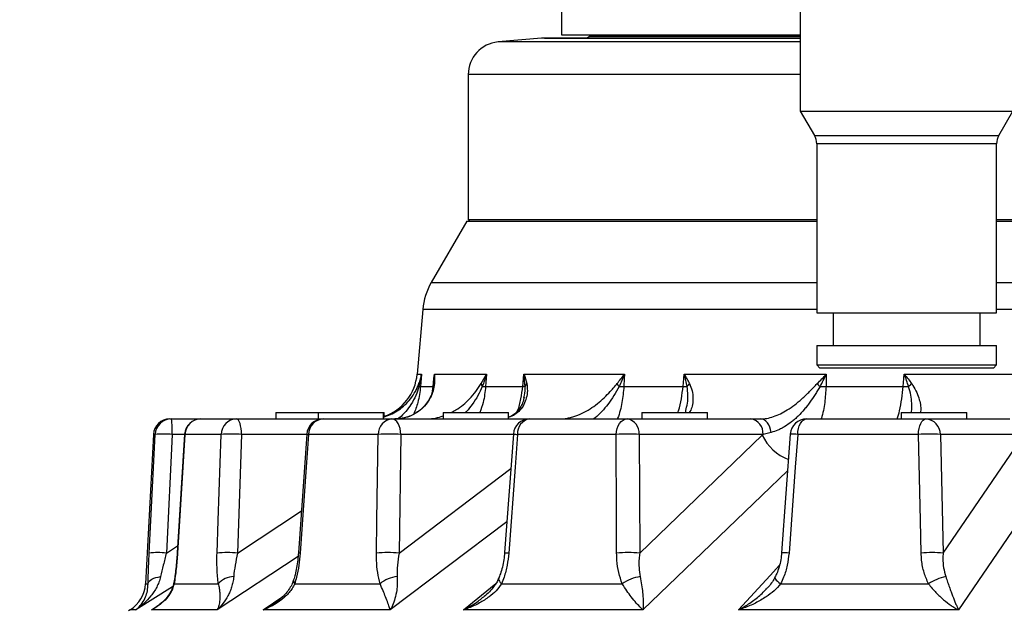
# Model space of a CAD drawing. Extents: x 0 to 8410, y 0 to 5940.
# Tile 9 of 158: x 652 to 952, y 1669 to 1850. Entities that reach past the tile are written whole.
import ezdxf

# ---------------------------------------------------------------- set-up
doc = ezdxf.new("R2010")
doc.units = 0
doc.header["$LTSCALE"] = 10
doc.layers.get('0').update_dxf_attribs({"linetype": 'CONTINUOUS'})
doc.styles.add('SLDTEXTSTYLE0', font='TXT', dxfattribs={"width": 0.605})
doc.dimstyles.new('SLDDIMSTYLE1', dxfattribs={"dimtxt": 50, "dimasz": 50, "dimexe": 0, "dimexo": 0.0625, "dimgap": 12.5, "dimtad": 1, "dimdec": 1, "dimrnd": 1e-09, "dimzin": 12, "dimtxsty": 'SLDTEXTSTYLE0', "dimsah": 1, "dimcen": 0.09, "dimazin": 3, "dimtfac": 1, "dimtofl": 0, "dimtmove": 0, "dimatfit": 3, "dimtolj": 1, "dimtzin": 12})

# ---------------------------------------------------------------- blocks, each defined once
blk = doc.blocks.new('_D_20')
at = {"color": 7, "linetype": 'CONTINUOUS'}
for p, q in [((286.65, 2500.02), (286.65, 1272.39)), ((1938.65, 2492.02), (1938.65, 1272.39)), ((1938.65, 1287.39), (286.65, 1287.39))]:
    blk.add_line(p, q, dxfattribs=at)
for points in [[(286.65, 1287.39), (336.65, 1279.89), (336.65, 1294.89)], [(1938.65, 1287.39), (1888.65, 1294.89), (1888.65, 1279.89)]]:
    blk.add_solid(points, dxfattribs=at)
at = {"color": 7, "linetype": 'CONTINUOUS', "insert": (1036.26, 1351.84), "char_height": 50, "attachment_point": 1, "style": 'SLDTEXTSTYLE0'}
blk.add_mtext('1652', dxfattribs=at)

msp = doc.modelspace()

# ---------------------------------------------------------------- linework, layer by layer
at = {"color": 7, "linetype": 'CONTINUOUS'}
for p, q in [((890.148019, 1966.861476), (890.148019, 1822.18199)), ((817.14802, 1854.940315), (817.14802, 1845.521738)), ((817.14802, 1845.521738), (890.148019, 1845.521738)), ((826.148024, 1845.521738), (825.733801, 1845.107515)), ((811.073174, 1844.483693), (797.776451, 1843.32036)), ((811.944743, 1844.521751), (890.148019, 1844.521751)), ((788.648029, 1833.358427), (788.648029, 1789.02175)), ((890.148019, 1822.18199), (894.478148, 1814.681997)), ((890.148019, 1822.18199), (955.148017, 1822.18199)), ((950.817888, 1814.681997), (955.148017, 1822.18199)), ((895.148014, 1812.181999), (895.148014, 1760.521744)), ((950.148021, 1760.521744), (950.148021, 1812.181999)), ((788.183918, 1788.521727), (777.36496, 1769.782757)), ((788.183918, 1788.521727), (895.148014, 1788.521727)), ((788.648029, 1789.02175), (789.148023, 1788.521727)), ((788.648029, 1789.02175), (895.148014, 1789.02175)), ((950.148021, 1789.02175), (1456.648012, 1789.02175)), ((950.148021, 1788.521727), (1457.112124, 1788.521727)), ((774.761578, 1761.525874), (773.028304, 1741.714408)), ((895.148014, 1760.521744), (950.148021, 1760.521744)), ((900.148024, 1760.521744), (900.148024, 1750.521739)), ((945.148026, 1750.521739), (945.148026, 1760.521744)), ((895.148014, 1750.521739), (895.148014, 1744.521742)), ((895.148014, 1750.521739), (950.148021, 1750.521739)), ((950.148021, 1744.521742), (950.148021, 1750.521739)), ((895.148014, 1744.521742), (896.148016, 1743.52174)), ((895.148014, 1744.521742), (950.148021, 1744.521742)), ((949.148019, 1743.52174), (896.148016, 1743.52174)), ((949.148019, 1743.52174), (950.148021, 1744.521742)), ((697.392841, 1728.021731), (697.914174, 1728.021731)), ((697.914174, 1728.021731), (706.938376, 1728.021731)), ((706.938376, 1728.021731), (717.83488, 1728.021731)), ((717.83488, 1728.021731), (744.292518, 1728.021731)), ((729.798039, 1730.021735), (729.798039, 1728.021731)), ((729.798039, 1730.021735), (742.910584, 1730.021735)), ((742.776086, 1730.021735), (742.776086, 1728.021731)), ((742.776086, 1730.021735), (762.761315, 1730.021735)), ((744.292518, 1728.021731), (765.342911, 1728.021731)), ((762.761315, 1730.021735), (762.776097, 1730.021735)), ((762.761315, 1730.021735), (762.910565, 1730.021735)), ((762.776097, 1728.021731), (762.776097, 1730.021735)), ((762.910565, 1728.819002), (762.910565, 1730.021735)), ((765.342911, 1728.021731), (807.430943, 1728.021731)), ((780.960312, 1730.021735), (780.960312, 1728.021731)), ((780.960312, 1730.021735), (800.960323, 1730.021735)), ((800.960323, 1728.021731), (800.960323, 1730.021735)), ((807.430943, 1728.021731), (837.200721, 1728.021731)), ((837.200721, 1728.021731), (875.033995, 1728.021731)), ((841.748496, 1730.021735), (841.748496, 1728.021731)), ((841.748496, 1730.021735), (861.748507, 1730.021735)), ((861.748507, 1728.021731), (861.748507, 1730.021735)), ((875.033995, 1728.021731), (877.972593, 1728.021731)), ((892.050912, 1728.021731), (928.511282, 1728.021731)), ((920.998042, 1730.021735), (920.998042, 1728.021731)), ((920.998042, 1730.021735), (940.998038, 1730.021735)), ((928.511282, 1728.021731), (954.180335, 1728.021731)), ((940.998038, 1728.021731), (940.998038, 1730.021735)), ((692.399701, 1723.283415), (690.005382, 1677.597021)), ((701.959183, 1723.332067), (699.697306, 1687.063058)), ((739.315619, 1723.373343), (736.752024, 1687.104453)), ((802.453359, 1723.390733), (799.763133, 1687.121992)), ((887.070378, 1723.383059), (884.436821, 1687.114556)), ((685.289582, 1669.622039), (684.836736, 1669.341196))]:
    msp.add_line(p, q, dxfattribs=at)
at = {"color": 8, "linetype": 'CONTINUOUS'}
for p, q in [((825.733801, 1845.107515), (890.148019, 1845.107515)), ((890.148019, 1843.32036), (797.776451, 1843.32036)), ((890.148019, 1844.483693), (811.073174, 1844.483693)), ((890.148019, 1833.358427), (788.648029, 1833.358427)), ((894.478148, 1814.681997), (950.817888, 1814.681997)), ((950.148021, 1812.181999), (895.148014, 1812.181999)), ((777.36496, 1769.782757), (895.148014, 1769.782757)), ((950.148021, 1769.782757), (1467.931082, 1769.782757)), ((895.148014, 1761.525874), (774.761578, 1761.525874)), ((1470.534464, 1761.525874), (950.148021, 1761.525874)), ((773.028304, 1741.714408), (774.379035, 1741.714408)), ((778.29956, 1741.714408), (794.192454, 1741.714408)), ((805.686852, 1741.714408), (836.389621, 1741.714408)), ((854.674538, 1741.714408), (898.094779, 1741.714408)), ((921.924164, 1741.714408), (975.102892, 1741.714408)), ((774.069806, 1737.985347), (777.947327, 1737.985347)), ((777.718892, 1736.517747), (777.947327, 1737.985347)), ((793.9473, 1737.985347), (805.315634, 1737.985347)), ((836.225202, 1737.985347), (854.309639, 1737.985347)), ((898.022359, 1737.985347), (921.590438, 1737.985347)), ((692.927142, 1723.283415), (692.399701, 1723.283415)), ((698.17548, 1723.283415), (696.375688, 1687.015195)), ((701.956143, 1723.283415), (698.17548, 1723.283415)), ((713.081738, 1723.283415), (702.057322, 1723.283415)), ((719.377836, 1723.283415), (718.156388, 1687.015195)), ((739.309271, 1723.283415), (719.377836, 1723.283415)), ((761.147609, 1723.283415), (739.850035, 1723.283415)), ((768.062373, 1723.283415), (767.502537, 1687.015195)), ((802.445402, 1723.283415), (768.062373, 1723.283415)), ((833.849122, 1723.283415), (803.729823, 1723.283415)), ((840.911349, 1723.283415), (841.051271, 1687.015195)), ((878.744622, 1723.283415), (840.911349, 1723.283415)), ((841.051271, 1687.015195), (878.537779, 1723.079999)), ((881.227707, 1723.908966), (878.744622, 1723.283415)), ((926.231822, 1723.283415), (889.343341, 1723.283415)), ((932.960203, 1723.283415), (933.790331, 1687.015195)), ((958.629256, 1723.283415), (932.960203, 1723.283415)), ((933.790331, 1687.015195), (958.493044, 1723.079999)), ((767.502537, 1687.015195), (801.67081, 1712.840487)), ((718.156388, 1687.015195), (737.654498, 1699.872305)), ((800.465038, 1696.58487), (764.793148, 1669.622039)), ((696.375688, 1687.015195), (699.828317, 1689.164166)), ((736.63189, 1685.924609), (711.909195, 1669.622039)), ((698.295137, 1676.642125), (687.016388, 1669.622039)), ((690.005382, 1677.597021), (690.7927, 1677.597021)), ((698.755493, 1677.597021), (712.260117, 1677.597021)), ((735.605856, 1677.597021), (761.694809, 1677.597021)), ((787.155559, 1669.622039), (797.091206, 1677.681674)), ((798.832526, 1677.597021), (835.727861, 1677.597021)), ((884.126654, 1677.597021), (929.314052, 1677.597021)), ((725.966772, 1669.622039), (731.96884, 1673.733701)), ((691.811194, 1669.622039), (693.42657, 1670.639743)), ((687.016388, 1669.622039), (685.289582, 1669.622039)), ((711.909195, 1669.622039), (691.811194, 1669.622039)), ((764.793148, 1669.622039), (725.966772, 1669.622039)), ((842.064341, 1669.622039), (787.155559, 1669.622039)), ((938.456839, 1669.622039), (871.207585, 1669.622039))]:
    msp.add_line(p, q, dxfattribs=at)
at = {"color": 8, "linetype": 'CONTINUOUS', "flags": 128}
for points in [[(774.379035, 1741.714408), (774.26528, 1740.342711), (774.069806, 1737.985347)], [(777.947327, 1737.985347), (778.16998, 1740.342711), (778.29956, 1741.714408)], [(794.192454, 1741.714408), (794.102272, 1740.342711), (793.9473, 1737.985347)], [(805.315634, 1737.985347), (805.550297, 1740.342711), (805.686852, 1741.714408)], [(836.389621, 1741.714408), (836.329123, 1740.342711), (836.225202, 1737.985347)], [(854.309639, 1737.985347), (854.540309, 1740.342711), (854.674538, 1741.714408)], [(898.094779, 1741.714408), (898.068135, 1740.342711), (898.022359, 1737.985347)], [(921.590438, 1737.985347), (921.801394, 1740.342711), (921.924164, 1741.714408)], [(777.947327, 1737.985347), (777.990272, 1737.972115), (778.025588, 1737.959554), (778.053244, 1737.947677), (778.073242, 1737.936516), (778.08555, 1737.926071), (778.090199, 1737.91634), (778.090169, 1737.914209)], [(719.377836, 1723.283415), (719.334861, 1724.220757), (719.238033, 1725.115036), (719.09078, 1725.934123), (718.898436, 1726.648604), (718.667885, 1727.232819), (718.407413, 1727.665787), (718.126377, 1727.931936), (717.83488, 1728.021731)], [(768.062373, 1723.283415), (767.986646, 1724.220757), (767.815968, 1725.115036), (767.556449, 1725.934123), (767.217448, 1726.648604), (766.811093, 1727.232819), (766.352018, 1727.665787), (765.856703, 1727.931936), (765.342911, 1728.021731)], [(833.849122, 1723.283415), (833.942463, 1724.220757), (834.152808, 1725.115036), (834.472647, 1725.934123), (834.890475, 1726.648604), (835.391273, 1727.232819), (835.957041, 1727.665787), (836.567511, 1727.931936), (837.200721, 1728.021731)], [(881.227707, 1723.908966), (881.076878, 1724.747692), (880.83226, 1725.53425), (880.501231, 1726.244901), (880.093788, 1726.858159), (879.622241, 1727.35547), (879.100864, 1727.721845), (878.545379, 1727.946197), (877.972593, 1728.021731)], [(889.343341, 1723.283415), (889.418741, 1724.220757), (889.588674, 1725.115036), (889.84706, 1725.934123), (890.184587, 1726.648604), (890.589153, 1727.232819), (891.046231, 1727.665787), (891.539385, 1727.931936), (892.050912, 1728.021731)], [(926.231822, 1723.283415), (926.295286, 1724.220757), (926.438352, 1725.115036), (926.655879, 1725.934123), (926.940044, 1726.648604), (927.28064, 1727.232819), (927.665447, 1727.665787), (928.080624, 1727.931936), (928.511282, 1728.021731)], [(691.128483, 1687.015195), (691.622188, 1696.987544), (692.927142, 1723.283415)], [(702.057322, 1723.283415), (701.43502, 1713.311155), (699.797144, 1687.015195)], [(701.948067, 1723.332767), (701.948484, 1723.329444), (702.057322, 1723.283415)], [(711.867174, 1687.015195), (712.200334, 1696.987544), (713.081738, 1723.283415)], [(739.850035, 1723.283415), (739.143273, 1713.311155), (737.282386, 1687.015195)], [(760.599902, 1687.015195), (760.749777, 1696.987544), (761.147609, 1723.283415)], [(803.729823, 1723.283415), (802.986731, 1713.311155), (801.029673, 1687.015195)], [(834.005585, 1687.015195), (833.962014, 1696.987544), (833.849122, 1723.283415)], [(889.343341, 1723.283415), (888.6146, 1713.311155), (886.69472, 1687.015195)], [(927.081799, 1687.015195), (926.847716, 1696.987544), (926.231822, 1723.283415)], [(969.606718, 1715.105017), (962.387671, 1704.564084), (938.456839, 1669.622039)], [(886.253884, 1712.138553), (878.381436, 1704.564084), (842.064341, 1669.622039)], [(699.692478, 1687.063356), (699.692687, 1687.060882), (699.797144, 1687.015195)], [(871.207585, 1669.622039), (880.923768, 1680.163001), (883.771455, 1683.252384)], [(690.7927, 1677.597021), (690.915426, 1677.982693), (691.158017, 1678.35242), (691.514512, 1678.697069), (691.976091, 1679.008131), (692.531367, 1679.277946), (693.166693, 1679.499869), (693.866362, 1679.668431), (694.613119, 1679.779445)], [(882.424732, 1679.605772), (882.392158, 1679.499869), (882.424747, 1679.277946), (882.567158, 1679.008131), (882.815918, 1678.697069), (883.164858, 1678.35242), (883.605396, 1677.982693), (884.126654, 1677.597021)], [(698.715916, 1678.15869), (698.699912, 1677.982693), (698.755493, 1677.597021)], [(797.962984, 1679.279049), (797.962507, 1679.277946), (797.912856, 1679.008131), (797.978004, 1678.697069), (798.156401, 1678.35242), (798.443576, 1677.982693), (798.832526, 1677.597021)]]:
    msp.add_lwpolyline(points, dxfattribs=at)
at = {"color": 7, "linetype": 'CONTINUOUS'}
for centre, radius, start, end in [((824.319594, 1846.521738), 2, 270, 315), ((798.648021, 1833.358426), 10, 95, 180), ((811.944735, 1834.521738), 10, 90, 95), ((890.148021, 1812.181992), 5, 0, 30), ((955.148021, 1812.181992), 5, 150, 180), ((794.685476, 1759.782764), 20, 150, 175), ((758.085382, 1743.021738), 15, 288.76453004, 355), ((697.392844, 1723.021738), 5, 90, 177), ((706.938377, 1723.021738), 5, 90, 176.43482493), ((744.292512, 1723.021738), 5, 90, 175.96041772), ((807.43095, 1723.021738), 5, 90, 175.76070639), ((892.05091, 1723.021738), 5, 90, 175.84890345), ((680.019078, 1678.120373), 10, 301.80643182, 357)]:
    msp.add_arc(centre, radius, start, end, dxfattribs=at)
at = {"color": 8, "linetype": 'CONTINUOUS'}
for centre, radius, start, end in [((775.620826, 1738.464561), 2.077945, 170.13616832, 195.79204489), ((773.572303, 1739.362413), 1.464179, 271.91812727, 289.86365872), ((780.227333, 1737.805977), 2.153878, 151.89852577, 172.17581506), ((795.494482, 1739.37062), 2.937775, 190.79222166, 210.06032169), ((792.425699, 1749.753416), 11.866032, 272.54134534, 277.36741698), ((800.809087, 1698.681235), 39.561626, 82.44086399, 83.45912096), ((808.75538, 1736.928811), 2.908582, 139.42888979, 160.51381611), ((839.029786, 1741.42239), 5.54301, 207.99504688, 219.46715391), ((833.589842, 1770.376396), 32.498079, 272.04698628, 274.65138196), ((861.329665, 1828.493844), 90.780333, 265.56489994, 266.33614635), ((859.309701, 1735.49593), 4.480188, 132.09225381, 147.56182735), ((905.403882, 1747.220276), 13.121165, 219.80433951, 225.26713328), ((894.341175, 1797.098631), 59.227792, 271.76865236, 273.56340025), ((927.445553, 1834.464965), 96.657121, 266.5271166, 267.51069962), ((928.555039, 1733.281955), 7.03477, 128.06479086, 138.97975208), ((697.917002, 1723.025195), 4.996536, 90.0324297, 177.03765321), ((675.763641, 1724.423819), 22.440834, 357.08707384, 9.22598119), ((706.991146, 1723.084167), 4.937845, 90.61232013, 177.68742351), ((717.949426, 1723.153661), 4.869417, 91.34791675, 178.47307934), ((744.564818, 1723.314713), 4.714887, 93.31086096, 180.38034393), ((765.74973, 1723.435116), 4.604621, 95.06869297, 181.88798059), ((808.137574, 1723.655139), 4.423399, 99.19229771, 184.82058112), ((836.50033, 1723.651172), 4.426323, 355.23413773, 80.89563851), ((874.333627, 1723.65119), 4.426301, 355.23387602, 80.89590021), ((928.242383, 1723.311497), 4.717903, 359.65896023, 86.73262993), ((695.551311, 1696.167221), 27.242875, 84.47241547, 95.52758453), ((716.229787, 1680.668132), 42.7314, 85.77515633, 94.22484367), ((739.843137, 1724.927893), 1.644493, 250.89598628, 270.24033063), ((764.604991, 1670.195358), 53.200519, 86.2738499, 93.7261501), ((806.742104, 1766.846852), 43.667458, 264.35216743, 266.04446423), ((837.380236, 1667.554229), 55.840943, 86.37447088, 93.62552912), ((891.626576, 1729.09047), 14.40286, 204.66493387, 249.21773735), ((887.221406, 1700.964627), 22.419431, 84.56898834, 90.4021985), ((929.596012, 1673.453733), 49.943117, 86.13760629, 93.86239371), ((693.752085, 1659.639581), 27.501046, 84.5256512, 95.4743488), ((715.011781, 1644.127045), 43.003278, 85.80651356, 94.19348644), ((737.269385, 1688.579416), 1.564275, 250.50602078, 270.47618694), ((764.051219, 1633.684493), 53.442262, 86.29724429, 93.70275571), ((803.837666, 1727.910405), 40.991499, 264.29009358, 266.07205673), ((837.528428, 1631.1098), 56.01628, 86.39431015, 93.60568985), ((884.578009, 1664.659795), 22.455387, 84.59110048, 90.36731956), ((930.436065, 1637.093835), 50.033922, 86.15601689, 93.84398311), ((717.101587, 1673.322658), 6.458328, 91.25194632, 138.55985405), ((767.748886, 1670.435661), 9.377468, 94.85781709, 130.21053926), ((842.931552, 1667.495028), 12.407394, 98.07363673, 125.49251932), ((937.822905, 1664.474646), 15.639607, 101.87682337, 122.96031259), ((736.580748, 1678.494478), 1.325083, 167.09261726, 222.63178595)]:
    msp.add_arc(centre, radius, start, end, dxfattribs=at)
for points, knots in [([(773.573605, 1738.820534), (773.75367, 1739.297529), (773.910233, 1739.77705), (774.178336, 1740.741531), (774.290044, 1741.227451), (774.379032, 1741.714402)], [0, 0, 0, 0, 0.5, 0.5, 1, 1, 1, 1]), ([(773.621305, 1737.899059), (773.788851, 1738.529497), (773.93529, 1739.162638), (774.187561, 1740.434385), (774.293522, 1741.074), (774.379032, 1741.714402)], [0, 0, 0, 0, 0.5, 0.5, 1, 1, 1, 1]), ([(778.124293, 1738.712897), (778.214102, 1739.701564), (778.304661, 1740.698493), (778.299602, 1741.706058), (778.29956, 1741.714408)], [0, 0, 0, 0, 0.9917128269, 1, 1, 1, 1]), ([(778.29956, 1741.714408), (778.300118, 1741.708869), (778.398231, 1740.734616), (778.362697, 1739.774844), (778.327366, 1738.820528)], [0, 0, 0, 0, 0.0056847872, 1, 1, 1, 1]), ([(792.608669, 1738.820528), (793.176681, 1739.774701), (793.747941, 1740.734327), (794.189942, 1741.708869), (794.192454, 1741.714408)], [0, 0, 0, 0, 0.9943168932, 1, 1, 1, 1]), ([(794.192454, 1741.714408), (794.19026, 1741.706058), (793.853718, 1740.425144), (793.401305, 1739.157969), (792.951842, 1737.899055)], [0, 0, 0, 0, 0.0065186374, 1, 1, 1, 1]), ([(805.686852, 1741.714408), (805.688959, 1741.708869), (806.059615, 1740.734755), (806.303512, 1739.774913), (806.546023, 1738.820528)], [0, 0, 0, 0, 0.0056855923, 1, 1, 1, 1]), ([(806.013396, 1737.899055), (805.942511, 1739.157975), (805.871161, 1740.425155), (805.688045, 1741.706058), (805.686852, 1741.714408)], [0, 0, 0, 0, 0.9934813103, 1, 1, 1, 1]), ([(834.135374, 1738.820528), (834.918689, 1739.775054), (835.706485, 1740.735039), (836.385758, 1741.708869), (836.389621, 1741.714408)], [0, 0, 0, 0, 0.9943127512, 1, 1, 1, 1]), ([(836.389621, 1741.714408), (836.386484, 1741.706058), (835.905282, 1740.425558), (835.326074, 1739.158174), (834.750643, 1737.899055)], [0, 0, 0, 0, 0.0065207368, 1, 1, 1, 1]), ([(856.30652, 1738.820534), (856.071824, 1739.297529), (855.817862, 1739.77705), (855.273423, 1740.741531), (854.982331, 1741.227451), (854.67453, 1741.714402)], [0, 0, 0, 0, 0.5, 0.5, 1, 1, 1, 1]), ([(855.528548, 1737.899059), (855.419161, 1738.529497), (855.292792, 1739.162638), (855.007751, 1740.434385), (854.848799, 1741.074), (854.67453, 1741.714402)], [0, 0, 0, 0, 0.5, 0.5, 1, 1, 1, 1]), ([(895.323748, 1738.820534), (895.813095, 1739.297529), (896.288471, 1739.77705), (897.212064, 1740.741531), (897.661135, 1741.227451), (898.094784, 1741.714402)], [0, 0, 0, 0, 0.5, 0.5, 1, 1, 1, 1]), ([(896.16918, 1737.899059), (896.515512, 1738.529497), (896.848977, 1739.162638), (897.490782, 1740.434385), (897.799585, 1741.074), (898.094784, 1741.714402)], [0, 0, 0, 0, 0.5, 0.5, 1, 1, 1, 1]), ([(921.924164, 1741.714408), (921.928819, 1741.708869), (922.747318, 1740.735039), (923.484623, 1739.775054), (924.217736, 1738.820528)], [0, 0, 0, 0, 0.0056872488, 1, 1, 1, 1]), ([(923.247462, 1737.899055), (922.833362, 1739.158174), (922.416543, 1740.425558), (921.927354, 1741.706058), (921.924164, 1741.714408)], [0, 0, 0, 0, 0.9934792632, 1, 1, 1, 1]), ([(778.327366, 1738.820528), (778.220405, 1738.100342), (778.003763, 1736.641666), (777.095422, 1734.423705), (775.774102, 1732.384588), (774.053555, 1730.643997), (771.934663, 1729.268934), (769.374109, 1728.247699), (767.342211, 1728.100293), (766.259273, 1728.021731)], [0, 0, 0, 0, 0.1410023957, 0.2855882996, 0.4246297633, 0.567319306, 0.7017018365, 0.841016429, 1, 1, 1, 1]), ([(773.621311, 1737.899055), (773.318113, 1736.992162), (772.703466, 1735.153698), (771.290916, 1732.570534), (769.558696, 1730.298942), (768.196887, 1728.830547), (767.320582, 1728.175536), (767.195871, 1728.082319)], [0, 0, 0, 0, 0.2526989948, 0.5122739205, 0.7350758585, 0.9622974, 1, 1, 1, 1]), ([(774.069806, 1737.985347), (773.870254, 1736.330134), (773.517009, 1733.400098), (772.446513, 1730.656301), (771.980753, 1729.462509)], [0, 0, 0, 0, 0.5649124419, 1, 1, 1, 1]), ([(772.487872, 1736.449482), (772.707501, 1736.848765), (772.907194, 1737.249813), (773.268476, 1738.045268), (773.430026, 1738.440193), (773.573605, 1738.820534)], [0, 0, 0, 0, 0.5, 0.5, 1, 1, 1, 1]), ([(783.440074, 1730.021735), (783.92901, 1730.270635), (785.232064, 1730.933972), (787.127056, 1732.33352), (789.198473, 1734.229591), (791.083184, 1736.476118), (792.095813, 1738.032355), (792.608669, 1738.820528)], [0, 0, 0, 0, 0.1188050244, 0.3166246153, 0.5188661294, 0.7563247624, 1, 1, 1, 1]), ([(792.951842, 1737.899055), (792.535954, 1736.99036), (791.692863, 1735.148249), (790.023641, 1732.59171), (788.693103, 1730.867354), (787.891481, 1730.125092), (787.779858, 1730.021735)], [0, 0, 0, 0, 0.3277045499, 0.6643248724, 0.9532585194, 1, 1, 1, 1]), ([(793.9473, 1737.985347), (793.777747, 1736.328703), (793.4978, 1733.593422), (792.581437, 1731.031865), (792.220076, 1730.021735)], [0, 0, 0, 0, 0.6056577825, 1, 1, 1, 1]), ([(806.546023, 1738.820528), (806.636653, 1738.100288), (806.820216, 1736.6415), (806.475075, 1734.424358), (805.723967, 1732.382227), (804.545895, 1730.652862), (802.985851, 1729.239721), (801.642519, 1728.695998), (800.960323, 1728.419875)], [0, 0, 0, 0, 0.1677863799, 0.3398377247, 0.5052912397, 0.6750854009, 0.834995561, 1, 1, 1, 1]), ([(803.681692, 1730.369319), (803.704857, 1730.423635), (804.217854, 1731.626462), (804.799402, 1734.19441), (805.142624, 1736.714857), (805.315634, 1737.985347)], [0, 0, 0, 0, 0.022916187, 0.5074780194, 1, 1, 1, 1]), ([(805.680057, 1734.543418), (805.745122, 1734.792883), (806.030378, 1735.886569), (806.020794, 1737.022345), (806.013396, 1737.899055)], [0, 0, 0, 0, 0.2280961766, 1, 1, 1, 1]), ([(816.361564, 1728.021738), (817.215107, 1728.021738), (818.075626, 1728.106589), (819.373946, 1728.346233), (819.808009, 1728.445007), (820.678538, 1728.679466), (821.116769, 1728.815907), (822.410033, 1729.270975), (823.250507, 1729.636238), (824.893348, 1730.476373), (825.700652, 1730.955371), (827.237307, 1731.986623), (827.971133, 1732.540492), (829.378631, 1733.713137), (830.055826, 1734.336224), (831.327974, 1735.604931), (831.925637, 1736.252945), (832.779233, 1737.226238), (833.05664, 1737.550799), (833.601533, 1738.193532), (833.868878, 1738.511935), (834.135382, 1738.820534)], [0, 0, 0, 0, 0.125, 0.125, 0.1875, 0.1875, 0.25, 0.25, 0.375, 0.375, 0.5, 0.5, 0.625, 0.625, 0.75, 0.75, 0.875, 0.875, 0.9375, 0.9375, 1, 1, 1, 1]), ([(834.750643, 1737.899055), (834.235074, 1736.984546), (833.203245, 1735.154299), (831.45531, 1732.54926), (829.497072, 1730.293554), (828.008653, 1728.802078), (827.106169, 1728.134701), (826.953401, 1728.021731)], [0, 0, 0, 0, 0.25391137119, 0.50816364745, 0.73136931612, 0.95452763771, 1, 1, 1, 1]), ([(836.225202, 1737.985347), (836.058008, 1736.34557), (835.718779, 1733.018533), (834.929535, 1729.661884), (834.230566, 1728.09681), (834.197035, 1728.021731)], [0, 0, 0, 0, 0.4805831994, 0.9750826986, 1, 1, 1, 1]), ([(852.738609, 1730.021735), (852.801758, 1730.191378), (853.291471, 1731.506953), (853.8439, 1734.192103), (854.153551, 1736.714083), (854.309639, 1737.985347)], [0, 0, 0, 0, 0.0683955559, 0.5304026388, 1, 1, 1, 1]), ([(855.11901, 1730.566447), (855.316815, 1731.30009), (855.718208, 1732.788822), (855.894122, 1735.307629), (855.651291, 1737.028997), (855.528554, 1737.899055)], [0, 0, 0, 0, 0.3245564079, 0.6585997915, 1, 1, 1, 1]), ([(856.306513, 1738.820528), (856.588212, 1738.100623), (857.158771, 1736.642515), (857.405641, 1734.420249), (857.256204, 1732.397118), (856.8536, 1730.892516), (856.354411, 1730.231074), (856.196424, 1730.021735)], [0, 0, 0, 0, 0.2226152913, 0.4508889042, 0.6704090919, 0.8956879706, 1, 1, 1, 1]), ([(877.972593, 1728.021731), (878.60772, 1728.058111), (879.899493, 1728.132105), (881.97556, 1728.706942), (884.091832, 1729.587094), (886.262214, 1730.796921), (888.458946, 1732.325902), (890.750554, 1734.232035), (893.042631, 1736.475445), (894.556851, 1738.032129), (895.323744, 1738.820528)], [0, 0, 0, 0, 0.1079713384, 0.2196011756, 0.3302509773, 0.443624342, 0.5685253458, 0.6962187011, 0.8461468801, 1, 1, 1, 1]), ([(896.16918, 1737.899059), (895.916243, 1737.500118), (895.669998, 1737.096478), (895.174171, 1736.290974), (894.92503, 1735.888816), (894.164212, 1734.690612), (893.638966, 1733.902953), (892.807456, 1732.749205), (892.522237, 1732.368022), (891.94269, 1731.624714), (891.647928, 1731.261874), (890.74748, 1730.200517), (890.125659, 1729.529046), (889.156357, 1728.580191), (888.826084, 1728.272766), (888.160629, 1727.68544), (887.824934, 1727.404929), (886.808757, 1726.603066), (886.119189, 1726.121164), (885.065899, 1725.48175), (884.712336, 1725.283132), (884.009533, 1724.920034), (883.659037, 1724.754769), (882.61074, 1724.307762), (881.916035, 1724.074545), (881.2277, 1723.908966)], [0, 0, 0, 0, 0.0625, 0.0625, 0.125, 0.125, 0.25, 0.25, 0.3125, 0.3125, 0.375, 0.375, 0.5, 0.5, 0.5625, 0.5625, 0.625, 0.625, 0.75, 0.75, 0.8125, 0.8125, 0.875, 0.875, 1, 1, 1, 1]), ([(898.022359, 1737.985347), (897.907094, 1736.345569), (897.673226, 1733.018525), (897.082902, 1729.661894), (896.545136, 1728.09681), (896.519338, 1728.021731)], [0, 0, 0, 0, 0.4805829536, 0.9750828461, 1, 1, 1, 1]), ([(919.774359, 1728.021731), (920.021902, 1728.849353), (920.609593, 1730.81421), (921.212061, 1734.184506), (921.463629, 1736.711538), (921.590438, 1737.985347)], [0, 0, 0, 0, 0.2651982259, 0.6296061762, 1, 1, 1, 1]), ([(924.122145, 1730.021735), (924.14115, 1730.127847), (924.289791, 1730.957777), (924.249881, 1732.737676), (924.021293, 1735.300034), (923.507272, 1737.026445), (923.247462, 1737.899055)], [0, 0, 0, 0, 0.0482437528, 0.3773243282, 0.6852702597, 1, 1, 1, 1]), ([(924.217736, 1738.820528), (924.671634, 1738.100622), (925.590967, 1736.642513), (926.408112, 1734.420257), (926.888771, 1732.39711), (927.038689, 1730.892506), (926.894295, 1730.231073), (926.848596, 1730.021735)], [0, 0, 0, 0, 0.22261490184, 0.45088835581, 0.67040719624, 0.89568629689, 1, 1, 1, 1]), ([(775.623461, 1728.021731), (776.414855, 1728.062437), (778.02447, 1728.145231), (779.831595, 1728.523238), (780.778801, 1728.894526), (780.960312, 1728.965675)], [0, 0, 0, 0, 0.43879120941, 0.89245684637, 1, 1, 1, 1]), ([(690.7927, 1677.597021), (690.817984, 1678.720147), (690.869464, 1681.006973), (690.99623, 1684.243667), (691.093277, 1686.277412), (691.128483, 1687.015195)], [0, 0, 0, 0, 0.38080894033, 0.77537529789, 1, 1, 1, 1]), ([(696.375684, 1687.015191), (696.056619, 1685.757886), (695.744543, 1684.507095), (695.153844, 1682.088241), (694.873169, 1680.912766), (694.613122, 1679.779449)], [0, 0, 0, 0, 0.5, 0.5, 1, 1, 1, 1]), ([(699.79715, 1687.015191), (699.693823, 1685.354032), (699.554737, 1683.73568), (699.294332, 1681.371856), (699.198805, 1680.59467), (698.98927, 1679.063684), (698.876196, 1678.317131), (698.755485, 1677.597013)], [0, 0, 0, 0, 0.5, 0.5, 0.75, 0.75, 1, 1, 1, 1]), ([(712.260121, 1677.597013), (712.066522, 1679.03897), (711.943915, 1680.552617), (711.847839, 1682.915041), (711.830762, 1683.718132), (711.826511, 1685.355915), (711.839432, 1686.184125), (711.86717, 1687.015191)], [0, 0, 0, 0, 0.5, 0.5, 0.75, 0.75, 1, 1, 1, 1]), ([(718.156392, 1687.015191), (717.869605, 1685.757886), (717.620834, 1684.507095), (717.217105, 1682.088241), (717.059758, 1680.912766), (716.96048, 1679.779449)], [0, 0, 0, 0, 0.5, 0.5, 1, 1, 1, 1]), ([(737.282386, 1687.015195), (737.165216, 1685.766628), (736.927103, 1683.229291), (736.309788, 1680.063448), (735.794811, 1678.25908), (735.605856, 1677.597021)], [0, 0, 0, 0, 0.3801647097, 0.7725699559, 1, 1, 1, 1]), ([(761.694809, 1677.597021), (761.431641, 1678.720146), (760.895798, 1681.006971), (760.606814, 1684.243668), (760.601742, 1686.277412), (760.599902, 1687.015195)], [0, 0, 0, 0, 0.3808091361, 0.7753753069, 1, 1, 1, 1]), ([(767.502537, 1687.015191), (767.267571, 1685.757886), (767.099058, 1684.507095), (766.909812, 1682.088241), (766.886517, 1680.912766), (766.954774, 1679.779449)], [0, 0, 0, 0, 0.5, 0.5, 1, 1, 1, 1]), ([(801.029673, 1687.015195), (800.894135, 1685.766629), (800.618695, 1683.229298), (799.801717, 1680.063444), (799.092685, 1678.259079), (798.832526, 1677.597021)], [0, 0, 0, 0, 0.38016519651, 0.77256984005, 1, 1, 1, 1]), ([(835.727861, 1677.597021), (835.342586, 1678.720146), (834.558118, 1681.006972), (834.083878, 1684.243666), (834.026426, 1686.277411), (834.005585, 1687.015195)], [0, 0, 0, 0, 0.3808091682, 0.7753754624, 1, 1, 1, 1]), ([(841.051271, 1687.015195), (840.987567, 1686.449171), (840.816762, 1684.931536), (840.778206, 1682.464755), (841.05095, 1680.681807), (841.188987, 1679.779445)], [0, 0, 0, 0, 0.2270655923, 0.6088126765, 1, 1, 1, 1]), ([(886.69472, 1687.015195), (886.550054, 1685.766629), (886.256065, 1683.229298), (885.295088, 1680.063442), (884.440295, 1678.259079), (884.126654, 1677.597021)], [0, 0, 0, 0, 0.38016499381, 0.7725695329, 1, 1, 1, 1]), ([(929.314052, 1677.597021), (928.832937, 1678.720147), (927.853325, 1681.006974), (927.226067, 1684.243663), (927.120203, 1686.277411), (927.081799, 1687.015195)], [0, 0, 0, 0, 0.3808090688, 0.7753756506, 1, 1, 1, 1]), ([(933.790331, 1687.015195), (933.764633, 1686.449171), (933.695731, 1684.931538), (933.871247, 1682.464746), (934.357863, 1680.681805), (934.604143, 1679.779445)], [0, 0, 0, 0, 0.2270653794, 0.6088115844, 1, 1, 1, 1]), ([(694.613122, 1679.779449), (694.480725, 1679.202445), (694.308708, 1678.653895), (693.906542, 1677.598728), (693.676122, 1677.092304), (693.167683, 1676.113965), (692.889566, 1675.642121), (692.291775, 1674.72873), (691.973764, 1674.289999), (690.977556, 1673.031162), (690.254588, 1672.262838), (689.09492, 1671.201995), (688.695655, 1670.863857), (688.078047, 1670.379536), (687.869272, 1670.222098), (687.552338, 1669.992336), (687.446037, 1669.916793), (687.232122, 1669.767794), (687.1236, 1669.693733), (687.016399, 1669.622038)], [0, 0, 0, 0, 0.125, 0.125, 0.25, 0.25, 0.375, 0.375, 0.5, 0.5, 0.75, 0.75, 0.875, 0.875, 0.9375, 0.9375, 0.96875, 0.96875, 1, 1, 1, 1]), ([(716.96048, 1679.779449), (716.909935, 1679.202445), (716.825266, 1678.653895), (716.605926, 1677.598728), (716.471022, 1677.092304), (716.160343, 1676.113965), (715.984483, 1675.642121), (715.597145, 1674.72873), (715.38672, 1674.289999), (714.716942, 1673.031162), (714.217557, 1672.262838), (713.401145, 1671.201995), (713.117629, 1670.863857), (712.675628, 1670.379536), (712.525656, 1670.222098), (712.297172, 1669.992336), (712.220403, 1669.916793), (712.06565, 1669.767794), (711.987008, 1669.693733), (711.909193, 1669.622038)], [0, 0, 0, 0, 0.125, 0.125, 0.25, 0.25, 0.375, 0.375, 0.5, 0.5, 0.75, 0.75, 0.875, 0.875, 0.9375, 0.9375, 0.96875, 0.96875, 1, 1, 1, 1]), ([(766.95477, 1679.779445), (766.973648, 1678.913796), (767.011462, 1677.179821), (766.686137, 1674.767281), (766.127143, 1672.471944), (765.435341, 1670.774421), (764.956667, 1669.893323), (764.795324, 1669.625649), (764.793148, 1669.622039)], [0, 0, 0, 0, 0.1958704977, 0.3923469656, 0.6379971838, 0.8838509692, 0.9984334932, 1, 1, 1, 1]), ([(841.188987, 1679.779445), (841.350832, 1678.913798), (841.675021, 1677.179829), (841.960529, 1674.767266), (842.126275, 1672.471999), (842.131717, 1670.774253), (842.085282, 1669.893489), (842.06462, 1669.625649), (842.064341, 1669.622039)], [0, 0, 0, 0, 0.1958709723, 0.3923470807, 0.6379971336, 0.8838513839, 0.9984344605, 1, 1, 1, 1]), ([(934.604144, 1679.779449), (934.796734, 1679.202445), (934.983382, 1678.653895), (935.348195, 1677.598728), (935.526317, 1677.092304), (935.875846, 1676.113965), (936.047237, 1675.642121), (936.384375, 1674.72873), (936.5491, 1674.289999), (937.029668, 1673.031162), (937.33388, 1672.262838), (937.770386, 1671.201995), (937.912534, 1670.863857), (938.120904, 1670.379536), (938.189474, 1670.222098), (938.290832, 1669.992336), (938.324378, 1669.916793), (938.390991, 1669.767794), (938.424336, 1669.693733), (938.456839, 1669.622038)], [0, 0, 0, 0, 0.125, 0.125, 0.25, 0.25, 0.375, 0.375, 0.5, 0.5, 0.75, 0.75, 0.875, 0.875, 0.9375, 0.9375, 0.96875, 0.96875, 1, 1, 1, 1]), ([(687.016388, 1669.622039), (687.019647, 1669.624442), (687.262085, 1669.803216), (687.98916, 1670.407172), (689.071015, 1671.640959), (690.018435, 1673.422107), (690.657506, 1675.372007), (690.747682, 1676.856122), (690.7927, 1677.597021)], [0, 0, 0, 0, 0.0015595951, 0.1160204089, 0.3619097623, 0.607599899, 0.8041062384, 1, 1, 1, 1]), ([(698.755493, 1677.597021), (698.529625, 1676.867287), (698.070637, 1675.384392), (696.773079, 1673.434033), (695.071681, 1671.648718), (693.323101, 1670.410133), (692.186686, 1669.80333), (691.816172, 1669.624442), (691.811194, 1669.622039)], [0, 0, 0, 0, 0.1930954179, 0.392389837, 0.6360047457, 0.8839755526, 0.9984413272, 1, 1, 1, 1]), ([(712.260121, 1677.597013), (712.373367, 1677.096473), (712.460047, 1676.628149), (712.594745, 1675.738757), (712.642574, 1675.317913), (712.706784, 1674.514985), (712.723095, 1674.132982), (712.728413, 1673.402908), (712.717324, 1673.057065), (712.64868, 1672.077711), (712.55626, 1671.497815), (712.358062, 1670.722276), (712.281928, 1670.479693), (712.152887, 1670.139381), (712.107435, 1670.030004), (712.035744, 1669.872291), (712.011255, 1669.820764), (711.961093, 1669.719798), (711.935202, 1669.669959), (711.909193, 1669.622038)], [0, 0, 0, 0, 0.125, 0.125, 0.25, 0.25, 0.375, 0.375, 0.5, 0.5, 0.75, 0.75, 0.875, 0.875, 0.9375, 0.9375, 0.96875, 0.96875, 1, 1, 1, 1]), ([(735.605857, 1677.597013), (735.387423, 1677.096473), (735.128883, 1676.628149), (734.553209, 1675.738757), (734.235794, 1675.317913), (733.55311, 1674.514985), (733.187738, 1674.132982), (732.415276, 1673.402908), (732.01032, 1673.057065), (730.756154, 1672.077711), (729.864164, 1671.497815), (728.454455, 1670.722276), (727.972432, 1670.479693), (727.231505, 1670.139381), (726.981796, 1670.030004), (726.603811, 1669.872291), (726.477212, 1669.820764), (726.222809, 1669.719798), (726.093938, 1669.669959), (725.966781, 1669.622038)], [0, 0, 0, 0, 0.125, 0.125, 0.25, 0.25, 0.375, 0.375, 0.5, 0.5, 0.75, 0.75, 0.875, 0.875, 0.9375, 0.9375, 0.96875, 0.96875, 1, 1, 1, 1]), ([(764.793148, 1669.622039), (764.792413, 1669.624442), (764.737713, 1669.803367), (764.545576, 1670.403174), (764.113634, 1671.639142), (763.439978, 1673.407026), (762.653539, 1675.365793), (762.017055, 1676.847067), (761.694809, 1677.597021)], [0, 0, 0, 0, 0.0015583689, 0.1160260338, 0.3598461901, 0.6076152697, 0.8013398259, 1, 1, 1, 1]), ([(798.832526, 1677.597021), (798.302177, 1676.867287), (797.224453, 1675.384395), (794.897907, 1673.434032), (792.092569, 1671.648743), (789.397063, 1670.410043), (787.708149, 1669.80341), (787.162881, 1669.624442), (787.155559, 1669.622039)], [0, 0, 0, 0, 0.1930959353, 0.3923904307, 0.6360041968, 0.8839748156, 0.998442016, 1, 1, 1, 1]), ([(842.064341, 1669.622039), (842.06162, 1669.624442), (841.858939, 1669.80341), (841.208604, 1670.406968), (840.039745, 1671.641027), (838.587954, 1673.422095), (837.150843, 1675.372018), (836.201695, 1676.856124), (835.727861, 1677.597021)], [0, 0, 0, 0, 0.0015579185, 0.1160203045, 0.3619093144, 0.6075986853, 0.8041049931, 1, 1, 1, 1]), ([(884.126654, 1677.597021), (883.484831, 1676.856123), (882.199178, 1675.372012), (879.566123, 1673.422095), (876.493793, 1671.641012), (873.584655, 1670.407017), (871.794517, 1669.803367), (871.215364, 1669.624442), (871.207585, 1669.622039)], [0, 0, 0, 0, 0.1958939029, 0.392400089, 0.6380903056, 0.8839800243, 0.9984417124, 1, 1, 1, 1]), ([(929.314051, 1677.597013), (929.692638, 1677.096473), (930.073763, 1676.628149), (930.839928, 1675.738757), (931.224984, 1675.317913), (931.998475, 1674.514985), (932.386915, 1674.132982), (933.166897, 1673.402908), (933.556171, 1673.057065), (934.71326, 1672.077711), (935.474547, 1671.497815), (936.603963, 1670.722276), (936.978315, 1670.479693), (937.53675, 1670.139381), (937.722182, 1670.030004), (937.99878, 1669.872291), (938.090745, 1669.820764), (938.274209, 1669.719798), (938.366466, 1669.669959), (938.456839, 1669.622038)], [0, 0, 0, 0, 0.125, 0.125, 0.25, 0.25, 0.375, 0.375, 0.5, 0.5, 0.75, 0.75, 0.875, 0.875, 0.9375, 0.9375, 0.96875, 0.96875, 1, 1, 1, 1]), ([(787.155559, 1669.622039), (787.162911, 1669.625649), (787.708345, 1669.893479), (789.380699, 1670.780887), (791.511393, 1672.054794), (792.92912, 1673.267964), (793.369462, 1673.644771)], [0, 0, 0, 0, 0.00331143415, 0.24567792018, 0.76570960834, 1, 1, 1, 1]), ([(871.207585, 1669.622039), (871.214619, 1669.625649), (871.73613, 1669.893326), (873.346449, 1670.772779), (875.932696, 1672.484953), (878.358248, 1674.433914), (879.590525, 1675.805513), (879.965176, 1676.222523)], [0, 0, 0, 0, 0.0021910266, 0.1624541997, 0.5063225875, 0.8499062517, 1, 1, 1, 1]), ([(691.811194, 1669.622039), (691.817702, 1669.625648), (692.252968, 1669.867074), (692.676354, 1670.128126), (693.093409, 1670.385276)], [0, 0, 0, 0, 0.0149511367, 1, 1, 1, 1]), ([(725.966772, 1669.622039), (725.973954, 1669.625649), (726.506227, 1669.893206), (727.77513, 1670.558756), (728.939233, 1671.366116), (729.622682, 1671.840121)], [0, 0, 0, 0, 0.0056162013, 0.4161927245, 1, 1, 1, 1])]:
    msp.add_open_spline(points, degree=3, knots=knots, dxfattribs=at)
at = {"color": 7, "linetype": 'CONTINUOUS'}
for points, knots in [([(778.089692, 1738.10104), (778.083071, 1738.045307), (778.045193, 1737.726499), (777.865808, 1736.894442), (777.452192, 1735.572273), (776.716711, 1733.987601), (775.674306, 1732.437192), (774.347876, 1731.014012), (772.836413, 1729.85869), (771.146183, 1728.960252), (769.41227, 1728.376223), (767.778682, 1728.064714), (766.717925, 1728.053998), (766.251256, 1728.049283)], [0, 0, 0, 0, 0.0133420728, 0.0763195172, 0.1706445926, 0.2784873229, 0.3978191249, 0.5144013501, 0.6274752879, 0.7364832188, 0.8410198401, 0.9300582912, 1, 1, 1, 1]), ([(778.148373, 1738.711496), (778.143718, 1738.535545), (778.138227, 1738.328001), (778.108753, 1738.12924), (778.104266, 1738.098984)], [0, 0, 0, 0, 0.8477772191, 1, 1, 1, 1]), ([(762.776097, 1728.650113), (762.928986, 1728.684512), (763.857696, 1728.893465), (765.42976, 1729.607414), (767.497208, 1730.790855), (769.375965, 1732.327339), (771.137682, 1734.232756), (772.014401, 1735.672147), (772.487869, 1736.449485)], [0, 0, 0, 0, 0.0336319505, 0.204294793, 0.3791608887, 0.5718033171, 0.7687541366, 1, 1, 1, 1]), ([(805.703601, 1734.538009), (805.616734, 1734.142015), (805.404287, 1733.173548), (804.79245, 1731.837201), (803.927561, 1730.537814), (802.900912, 1729.538064), (801.902505, 1728.848964), (801.19413, 1728.5965), (800.960323, 1728.513171)], [0, 0, 0, 0, 0.13554959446, 0.33150892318, 0.52326437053, 0.71332284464, 0.90537907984, 1, 1, 1, 1]), ([(855.124017, 1730.565374), (855.109856, 1730.504633), (855.057847, 1730.281548), (854.977487, 1730.131169), (854.919007, 1730.021735)], [0, 0, 0, 0, 0.2722756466, 1, 1, 1, 1]), ([(699.690839, 1687.064518), (699.637303, 1686.276781), (699.526736, 1684.64989), (699.287063, 1682.260929), (699.016018, 1680.05287), (698.808205, 1678.747941), (698.714306, 1678.158318)], [0, 0, 0, 0, 0.2519869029, 0.5204215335, 0.7833058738, 1, 1, 1, 1]), ([(736.744037, 1687.107508), (736.681504, 1686.357902), (736.552534, 1684.811881), (736.201458, 1682.553253), (735.779476, 1680.503384), (735.436588, 1679.315985), (735.285243, 1678.791885)], [0, 0, 0, 0, 0.2557259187, 0.5274201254, 0.7914102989, 1, 1, 1, 1]), ([(799.754372, 1687.123661), (799.686355, 1686.397061), (799.546232, 1684.90017), (799.10326, 1682.7188), (798.571187, 1680.805321), (798.131403, 1679.725379), (797.950288, 1679.280629)], [0, 0, 0, 0, 0.262720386, 0.5412380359, 0.8110689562, 1, 1, 1, 1]), ([(884.428298, 1687.12007), (884.357611, 1686.39775), (884.212414, 1684.914034), (883.689668, 1682.756563), (883.088925, 1680.951403), (882.580726, 1679.972942), (882.396942, 1679.619093)], [0, 0, 0, 0, 0.2737406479, 0.562290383, 0.8417078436, 1, 1, 1, 1]), ([(882.398849, 1679.609899), (882.229082, 1679.278561), (881.785584, 1678.412974), (880.95828, 1677.264002), (880.254682, 1676.507068), (879.978677, 1676.21014)], [0, 0, 0, 0, 0.2737345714, 0.7151032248, 1, 1, 1, 1]), ([(698.691239, 1678.167422), (698.631805, 1677.823527), (698.478401, 1676.935914), (697.927593, 1675.58661), (697.072206, 1674.081823), (695.896149, 1672.63), (694.564843, 1671.363965), (693.542556, 1670.701297), (693.083724, 1670.403873)], [0, 0, 0, 0, 0.100320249, 0.2589320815, 0.4359503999, 0.6279612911, 0.8330181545, 1, 1, 1, 1]), ([(735.260596, 1678.798054), (735.145211, 1678.430217), (734.857202, 1677.512075), (734.038466, 1676.099063), (732.859634, 1674.554103), (731.392362, 1673.07911), (730.225996, 1672.227943), (729.644408, 1671.803524)], [0, 0, 0, 0, 0.132041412, 0.3295828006, 0.5424622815, 0.7718567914, 1, 1, 1, 1]), ([(797.932466, 1679.278989), (797.783659, 1678.930313), (797.406115, 1678.045675), (796.461239, 1676.654471), (795.126125, 1675.124159), (794.074821, 1674.088411), (793.434274, 1673.621398), (793.406387, 1673.601066)], [0, 0, 0, 0, 0.1634027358, 0.4145748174, 0.6887714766, 0.9864502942, 1, 1, 1, 1])]:
    msp.add_open_spline(points, degree=3, knots=knots, dxfattribs=at)
at = {"color": 8, "linetype": 'CONTINUOUS'}
msp.add_open_spline([(878.537774, 1723.079996), (878.607273, 1723.146859), (878.67622, 1723.214667), (878.744619, 1723.283412)], degree=3, dxfattribs=at)

# ---------------------------------------------------------------- dimensions: what is measured, and where the dimension line sits
at = {"color": 7, "linetype": 'CONTINUOUS'}
dim = msp.add_linear_dim(base=(286.648021, 1287.386716), p1=(1938.648021, 2512.021738), p2=(286.648021, 2520.021738), angle=0, dimstyle='SLDDIMSTYLE1', dxfattribs=at)
dim.commit()
dim.dimension.update_dxf_attribs({"geometry": '_D_20', "text_midpoint": (1112.648021, 1287.386716), "dimtype": 160})

doc.saveas('drawing.dxf')
